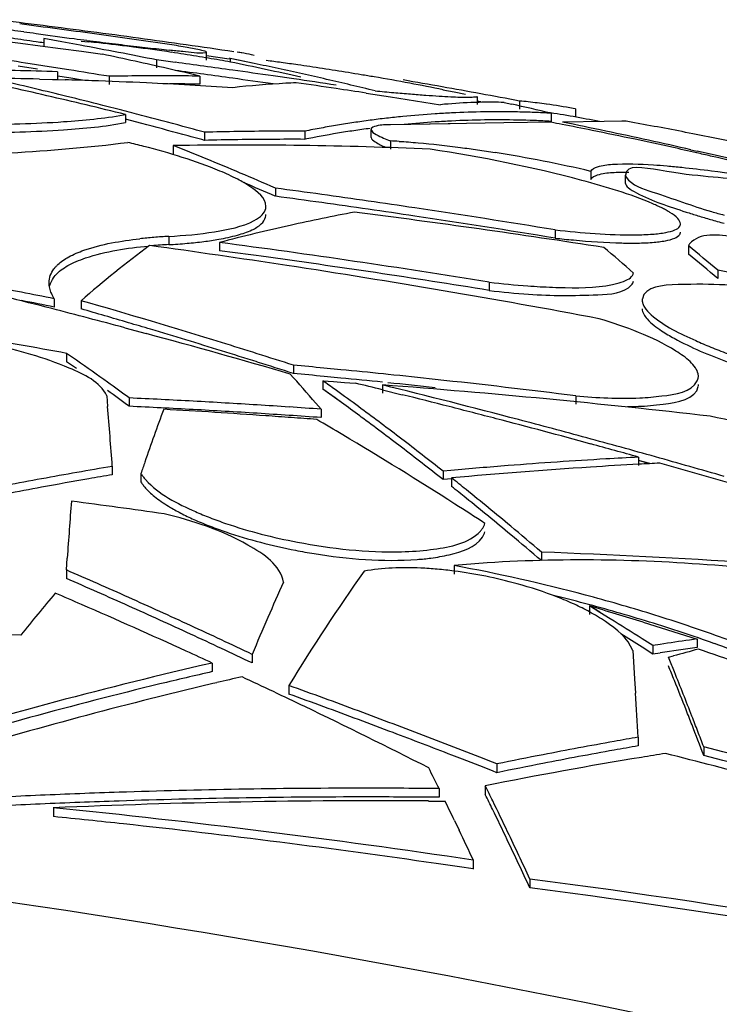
# Model space of a CAD drawing. Header units: millimetres. Extents: x 0 to 297, y 0 to 210.
# Tile 28 of 108: x 86.63 to 89.25, y 170.15 to 173.84. Entities that reach past the tile are written whole.
import ezdxf

# ---------------------------------------------------------------- set-up
doc = ezdxf.new("R2010")
doc.units = ezdxf.units.MM
doc.header["$LTSCALE"] = 16.335
doc.layers.get('0').update_dxf_attribs({"linetype": 'CONTINUOUS'})
doc.layers.add('08_SURFACES', color=7, linetype='CONTINUOUS')

msp = doc.modelspace()

# ---------------------------------------------------------------- linework, layer by layer
at = {"color": 9, "linetype": 'Continuous'}
msp.add_open_spline([(90.9828, 169.65), (88.8328, 170.1967), (86.6361, 170.5928), (84.427, 170.7955)], degree=3, dxfattribs=at)
at = {"layer": '08_SURFACES', "color": 7, "linetype": 'Continuous'}
for p, q in [((86.5641, 173.7595), (86.6324, 173.7508)), ((86.7875, 173.7556), (86.7205, 173.7676)), ((86.7205, 173.7676), (86.7205, 173.7375)), ((86.8558, 173.7431), (86.7875, 173.7556)), ((86.8597, 173.7579), (86.8876, 173.7557)), ((86.8597, 173.7579), (86.8876, 173.7557)), ((86.6324, 173.7508), (86.707, 173.741)), ((86.6324, 173.7508), (86.707, 173.741)), ((86.707, 173.741), (86.783, 173.7309)), ((86.783, 173.7309), (86.8607, 173.7204)), ((86.783, 173.7309), (86.8607, 173.7204)), ((86.8607, 173.7204), (86.9399, 173.7095)), ((87.3029, 173.7254), (87.2827, 173.7296)), ((87.3289, 173.687), (87.3289, 173.7171)), ((87.4503, 173.716), (87.4441, 173.7169)), ((87.4503, 173.716), (87.4441, 173.7168)), ((87.454, 173.7155), (87.4503, 173.716)), ((87.4588, 173.7147), (87.454, 173.7155)), ((87.4693, 173.7129), (87.454, 173.7155)), ((87.2115, 173.6789), (87.1422, 173.688)), ((87.1422, 173.688), (87.1422, 173.6579)), ((87.4142, 173.6907), (87.3289, 173.7032)), ((87.4142, 173.6907), (87.3289, 173.7031)), ((87.4149, 173.6954), (87.4172, 173.6933)), ((87.4486, 173.6869), (87.4172, 173.6933)), ((87.5075, 173.6748), (87.4172, 173.6933)), ((87.4172, 173.6933), (87.4172, 173.6798)), ((87.5075, 173.6748), (87.4486, 173.6869)), ((87.4693, 173.7129), (87.4588, 173.7147)), ((86.6245, 173.6658), (86.6967, 173.655)), ((86.7405, 173.6624), (86.6692, 173.6735)), ((86.8134, 173.6509), (86.7405, 173.6624)), ((86.7711, 173.6438), (86.7711, 173.6135)), ((86.7037, 173.6163), (86.8001, 173.6136)), ((86.7037, 173.6162), (86.7711, 173.6144)), ((86.8135, 173.6207), (86.7711, 173.6274)), ((86.7711, 173.6144), (86.8001, 173.6136)), ((86.8724, 173.6112), (86.8135, 173.6207)), ((86.8724, 173.6112), (86.8135, 173.6207)), ((86.9642, 173.6266), (86.9642, 173.5963)), ((87.3043, 173.6274), (87.3043, 173.5971)), ((87.6556, 173.617), (87.5782, 173.6282)), ((88.2144, 173.5765), (88.2567, 173.5681)), ((88.2144, 173.5765), (88.2567, 173.5681)), ((88.2567, 173.5681), (88.2992, 173.5596)), ((88.2567, 173.5681), (88.2992, 173.5596)), ((87.9271, 173.5637), (88.0181, 173.5498)), ((88.0181, 173.5498), (88.1109, 173.5354)), ((88.1109, 173.5354), (88.2056, 173.5204)), ((88.3422, 173.5509), (88.3422, 173.5206)), ((88.356, 173.5307), (88.3422, 173.5332)), ((88.5011, 173.5341), (88.5011, 173.5037)), ((87.0122, 173.4996), (86.9406, 173.5178)), ((88.4431, 173.529), (88.4719, 173.5225)), ((88.7103, 173.5046), (88.702, 173.5061)), ((88.7103, 173.5046), (88.7103, 173.4743)), ((87.0258, 173.4837), (87.0258, 173.4534)), ((87.0868, 173.4499), (87.0258, 173.4657)), ((88.6189, 173.4884), (88.6189, 173.458)), ((88.8178, 173.4574), (88.6619, 173.4553)), ((88.9005, 173.4583), (88.8178, 173.4574)), ((88.9005, 173.4583), (88.8834, 173.4582)), ((88.9248, 173.454), (88.9005, 173.4583)), ((87.6972, 173.4212), (87.6972, 173.3907)), ((87.9457, 173.3977), (87.9457, 173.4281)), ((88.2408, 173.449), (88.0177, 173.4455)), ((88.4428, 173.452), (88.0941, 173.4467)), ((88.6188, 173.4546), (88.4428, 173.452)), ((88.9516, 173.4491), (88.9248, 173.454)), ((87.3216, 173.4173), (87.3216, 173.3869)), ((88.0177, 173.3847), (88.0177, 173.3542)), ((87.2049, 173.3674), (87.2049, 173.3369)), ((89.1426, 173.3518), (89.1661, 173.3465)), ((88.7681, 173.2708), (88.7681, 173.2403)), ((88.8979, 173.2259), (88.8979, 173.2564)), ((87.5869, 173.2081), (87.5869, 173.1775)), ((88.6341, 173.0517), (88.6341, 173.0209)), ((87.3777, 173.0047), (87.3777, 172.9739)), ((89.1336, 172.9918), (89.1336, 172.961)), ((89.2427, 172.9005), (89.2427, 172.8696)), ((88.3879, 172.8562), (88.3879, 172.8253)), ((86.7593, 172.7941), (86.7593, 172.7631)), ((86.8601, 172.7869), (86.8601, 172.7559)), ((87.0238, 172.6851), (87.1035, 172.6638)), ((87.0239, 172.6853), (87.1035, 172.6638)), ((86.8429, 172.5637), (86.8055, 172.5897)), ((86.8055, 172.5897), (86.8055, 172.5585)), ((86.8428, 172.5325), (86.8055, 172.5585)), ((87.6544, 172.5454), (87.6544, 172.5142)), ((87.8318, 172.5286), (87.7688, 172.5347)), ((87.8318, 172.5286), (87.7688, 172.5346)), ((87.8317, 172.4974), (87.7694, 172.5034)), ((87.8317, 172.4974), (87.7694, 172.5033)), ((88.0087, 172.5109), (87.9916, 172.5127)), ((88.0087, 172.5109), (87.9916, 172.5126)), ((87.7643, 172.4874), (87.8051, 172.4843)), ((87.7643, 172.4874), (87.7643, 172.4561)), ((87.8661, 172.4797), (87.8865, 172.4781)), ((87.9874, 172.4714), (87.9874, 172.4402)), ((86.9558, 172.431), (86.9591, 172.3912)), ((87.8345, 172.4057), (87.7643, 172.4561)), ((87.8106, 172.4229), (87.7643, 172.4561)), ((87.8254, 172.4435), (87.8105, 172.4542)), ((87.9874, 172.4532), (88.0617, 172.435)), ((87.9875, 172.4533), (88.0617, 172.4349)), ((88.7123, 172.4307), (88.7123, 172.3994)), ((87.0397, 172.4228), (87.0397, 172.3915)), ((87.7384, 172.4034), (87.7578, 172.3808)), ((87.8345, 172.4056), (87.8106, 172.4229)), ((87.7578, 172.3808), (87.7578, 172.3494)), ((87.9087, 172.3513), (87.9027, 172.3558)), ((87.9087, 172.3513), (87.9027, 172.3557)), ((88.9464, 172.2013), (88.9464, 172.1698)), ((88.9882, 172.1769), (88.9464, 172.1886)), ((88.9882, 172.1768), (88.9464, 172.1883)), ((86.9766, 172.1669), (86.9766, 172.1353)), ((87.0838, 172.1402), (87.0838, 172.1086)), ((88.2443, 172.1515), (88.2146, 172.1488)), ((88.2443, 172.1514), (88.2146, 172.1488)), ((88.2146, 172.1488), (88.2146, 172.1172)), ((88.2471, 172.1202), (88.2146, 172.1172)), ((88.2471, 172.1201), (88.2146, 172.1172)), ((88.2468, 172.1232), (88.2468, 172.0916)), ((88.5826, 171.8457), (88.5826, 171.8139)), ((86.8046, 171.779), (86.8078, 171.8238)), ((86.8046, 171.779), (86.8046, 171.7471)), ((88.2561, 171.7957), (88.2561, 171.7638)), ((88.8017, 171.6205), (88.7629, 171.6444)), ((88.8017, 171.6204), (88.7629, 171.6444)), ((88.7629, 171.6444), (88.7629, 171.6123)), ((88.8408, 171.5962), (88.8017, 171.6204)), ((88.9641, 171.5832), (89.0312, 171.5625)), ((88.9641, 171.5832), (89.0312, 171.5625)), ((89.0312, 171.5625), (89.0983, 171.5417)), ((89.0983, 171.5417), (89.1654, 171.5206)), ((89.0983, 171.5417), (89.1654, 171.5206)), ((89, 171.4962), (88.9597, 171.5217)), ((89.0551, 171.5045), (89.0275, 171.5004)), ((89.1654, 171.5206), (89.1654, 171.4885)), ((88.9248, 171.4776), (88.9318, 171.3719)), ((89, 171.464), (88.9597, 171.4895)), ((89.0275, 171.5004), (89, 171.4962)), ((89, 171.4962), (89, 171.464)), ((89.0275, 171.4682), (89, 171.464)), ((87.3508, 171.4308), (87.3508, 171.3985)), ((87.5001, 171.4631), (87.5001, 171.4309)), ((89.0586, 171.4521), (89.0773, 171.4573)), ((89.0586, 171.4521), (89.0773, 171.4573)), ((89.0611, 171.4462), (89.0586, 171.4521)), ((88.9318, 171.3719), (88.9353, 171.3181)), ((87.6374, 171.3469), (87.6374, 171.3145)), ((88.9456, 171.153), (88.9456, 171.1205)), ((89.1903, 171.1173), (89.1903, 171.0848)), ((88.2873, 171.0709), (88.2479, 171.0861)), ((88.2873, 171.0709), (88.2479, 171.0861)), ((88.4164, 171.053), (88.4164, 171.0203)), ((88.1996, 170.9608), (88.1996, 170.9281)), ((88.3728, 170.9714), (88.3728, 170.9387)), ((88.1606, 170.9144), (88.2225, 170.9139)), ((88.1606, 170.9142), (88.2225, 170.9139)), ((88.1996, 170.9281), (88.1607, 170.9284)), ((88.1996, 170.9281), (88.1607, 170.9282)), ((86.7558, 170.8888), (86.7558, 170.856)), ((88.2574, 170.8417), (88.275, 170.805)), ((88.2574, 170.8417), (88.275, 170.805)), ((88.328, 170.6928), (88.328, 170.6598)), ((88.5396, 170.6224), (88.5396, 170.5893))]:
    msp.add_line(p, q, dxfattribs=at)
at = {"layer": '08_SURFACES', "color": 9, "linetype": 'Continuous'}
msp.add_line((87.1876, 173.0275), (87.1876, 172.9967), dxfattribs=at)
at = {"layer": '08_SURFACES', "color": 7, "linetype": 'Continuous'}
msp.add_lwpolyline([(87.8051, 172.4843), (87.8458, 172.4812), (87.8661, 172.4797)], dxfattribs=at)
for centre, radius, start, end in [((82.3833, 139.5897), 34.5, 82.78232, 83.08218), ((88.348, 185.5136), 11.8429, 261.51829, 261.73441), ((82.1388, 138.8454), 35.2642, 82.45392, 82.68333), ((88.6046, 187.2785), 13.6264, 261.73351, 261.92823), ((82.383, 139.5879), 34.5018, 82.48283, 82.78232), ((82.1387, 138.8445), 35.2651, 82.22431, 82.45392), ((82.3827, 139.5853), 34.5045, 82.18371, 82.48283), ((88.348, 185.474), 11.8336, 261.5112, 261.72748), ((88.6046, 187.2374), 13.6155, 261.72657, 261.92144), ((88.7558, 188.3001), 14.689, 261.92018, 262.03509), ((88.8856, 189.2688), 15.6365, 261.93272, 262.45875), ((88.9811, 189.9763), 16.3504, 262.45235, 262.62195), ((88.8805, 189.195), 15.5627, 262.61975, 262.9729), ((86.3647, 168.6578), 5.1247, 83.7063, 84.1437), ((82.1385, 138.8432), 35.2664, 81.99452, 82.22432), ((82.1385, 138.8427), 35.267, 81.76453, 81.99452), ((82.3822, 139.5819), 34.5079, 81.88495, 82.18371), ((83.2456, 154.1863), 19.8872, 78.70058, 79.54075), ((88.5574, 186.5654), 12.9133, 262.9686, 263.37571), ((86.028, 165.8252), 7.9773, 81.56806, 82.59351), ((88.1462, 183.0136), 9.3377, 263.36808, 263.88342), ((87.836, 180.1329), 6.4404, 263.89626, 264.23581), ((86.4413, 169.1662), 4.6406, 80.266, 80.7135), ((86.1052, 166.3367), 7.4601, 80.84708, 81.57855), ((82.3819, 139.5798), 34.51, 81.58654, 81.88495), ((81.62, 141.0154), 33.0462, 81.21117, 81.45243), ((83.6503, 158.2703), 15.7857, 77.0669, 77.9723), ((82.6184, 139.1151), 34.8677, 82.07219, 82.43045), ((86.2667, 167.3446), 6.4393, 80.43691, 80.83937), ((84.2786, 158.3619), 15.6365, 77.9215, 78.41469), ((87.3701, 173.1587), 0.5631, 75.9066, 79.8549), ((86.2492, 156.4706), 17.1811, 88.2594, 89.31518), ((81.6183, 141.0049), 33.0568, 80.69335, 80.95816), ((83.6344, 158.2006), 15.8573, 76.61859, 77.06722), ((82.6184, 139.1143), 34.8385, 82.06539, 82.42402), ((82.6182, 139.1134), 34.8694, 81.82215, 82.07219), ((84.7828, 160.6232), 13.333, 77.81101, 78.20791), ((84.2684, 158.314), 15.6855, 77.42882, 77.92149), ((84.7748, 160.5864), 13.3706, 77.41423, 77.81101), ((86.3333, 164.3552), 9.4098, 81.55209, 81.82882), ((86.0488, 162.4501), 11.336, 80.55714, 81.54423), ((86.2551, 155.3958), 18.2259, 88.58971, 89.1715), ((82.1129, 154.4636), 19.6563, 76.18565, 76.89104), ((86.2548, 155.3871), 18.2346, 87.97437, 88.2865), ((86.2545, 155.3787), 18.243, 87.32766, 87.97434), ((87.1571, 164.1178), 9.5107, 89.79888, 91.16193), ((87.1571, 164.1183), 9.5102, 89.1128, 89.7988), ((82.6182, 139.1126), 34.8402, 81.81515, 82.06539), ((82.6179, 139.1109), 34.8719, 81.43037, 81.69379), ((84.7617, 160.5282), 13.4303, 76.62077, 77.41392), ((86.0762, 162.5999), 11.1837, 80.32008, 80.56951), ((86.4364, 164.6847), 9.0681, 79.4942, 80.34889), ((82.6335, 142.3763), 31.7054, 79.86821, 80.13477), ((81.8134, 152.3148), 21.8012, 76.96152, 77.36143), ((86.2536, 155.3596), 18.2621, 86.31442, 87.32756), ((87.1571, 164.0962), 9.5021, 89.11204, 89.79726), ((87.8278, 169.9551), 3.6509, 93.1754, 96.2939), ((87.8263, 169.9782), 3.6277, 92.5443, 93.172), ((82.755, 139.4109), 34.5423, 81.57807, 81.82769), ((82.7548, 139.4091), 34.5441, 81.3886, 81.57807), ((84.7475, 160.4681), 13.4921, 76.22472, 76.62106), ((89.1651, 186.5795), 13.0631, 264.70765, 265.01422), ((84.0404, 152.4367), 21.548, 78.83061, 79.16805), ((82.6318, 142.3668), 31.7151, 79.60174, 79.86821), ((81.799, 152.253), 21.8647, 76.16937, 76.96132), ((82.0978, 154.4018), 19.72, 75.78392, 76.18581), ((88.5007, 178.3679), 4.8246, 265.8328, 266.4295), ((82.6302, 142.358), 31.724, 79.33535, 79.60174), ((88.3031, 171.3758), 2.1674, 83.8974, 84.759), ((88.3014, 171.36), 2.1832, 82.1034, 83.8962), ((82.0823, 154.3407), 19.783, 75.34861, 75.5698), ((88.3952, 171.566), 1.9636, 92.2292, 95.5425), ((88.3947, 171.578), 1.9516, 89.8302, 92.227), ((88.4205, 169.8895), 3.6043, 89.824, 90.8078), ((88.3947, 171.5785), 1.951, 88.5775, 89.8298), ((88.4205, 169.889), 3.6048, 88.8357, 89.824), ((85.2248, 159.2004), 14.6856, 76.63716, 77.22598), ((88.2965, 171.326), 2.2175, 79.4636, 82.1006), ((86.8379, 174.473), 1.0069, 280.3401, 280.7538), ((82.0714, 154.2994), 19.8257, 74.88618, 75.34853), ((88.4296, 169.7928), 3.7015, 97.5759, 98.5296), ((88.4267, 169.8146), 3.6795, 96.6195, 97.5759), ((88.4245, 169.8336), 3.6604, 95.6595, 96.6194), ((88.4223, 169.8567), 3.6371, 93.7328, 95.6604), ((88.4211, 169.8468), 3.6167, 92.7661, 93.7377), ((88.4211, 169.874), 3.6198, 92.7619, 93.7319), ((88.4206, 169.8575), 3.606, 90.8079, 92.7664), ((88.4206, 169.8848), 3.6091, 90.8081, 92.7623), ((88.4205, 169.8623), 3.6012, 89.822, 90.8075), ((88.4205, 169.8601), 3.6033, 87.8403, 89.8218), ((88.4204, 169.8855), 3.6083, 87.8437, 88.8356), ((88.4202, 169.8793), 3.6146, 86.8485, 87.8436), ((88.4202, 169.852), 3.6115, 86.8457, 87.8406), ((88.2964, 171.2966), 2.2166, 79.4538, 81.9962), ((82.1533, 138.2808), 35.7991, 79.3002, 79.45951), ((82.0711, 154.2844), 19.8109, 74.87276, 75.33433), ((82.0598, 154.2565), 19.8702, 74.64465, 74.88626), ((87.6471, 159.9861), 13.4352, 89.78657, 90.85523), ((88.4435, 169.7106), 3.7849, 100.4283, 101.3719), ((88.4379, 169.7407), 3.7543, 99.4808, 100.4283), ((88.4334, 169.7408), 3.7235, 98.5388, 99.4901), ((88.4333, 169.7682), 3.7264, 98.5297, 99.4807), ((88.4297, 169.7654), 3.6985, 97.5849, 98.5388), ((88.4222, 169.8301), 3.6334, 93.7385, 95.5758), ((85.2088, 155.7889), 17.9918, 78.93999, 79.07477), ((85.2492, 155.9944), 17.7824, 78.57286, 78.94052), ((83.8064, 149.7101), 24.2365, 78.05289, 78.44336), ((85.3713, 156.5959), 17.1686, 78.0252, 78.57452), ((83.9354, 150.3193), 23.6138, 77.6552, 78.05302), ((85.9674, 157.0889), 16.6301, 78.92382, 79.66252), ((82.0595, 154.2415), 19.8553, 74.63197, 74.87284), ((87.6472, 159.9823), 13.439, 90.85524, 91.38841), ((87.6472, 159.9635), 13.4274, 90.85602, 91.38962), ((87.6471, 159.9673), 13.4235, 89.78638, 90.85601), ((88.4406, 169.6984), 3.7665, 99.492, 101.3834), ((87.9507, 171.6281), 1.7578, 86.7513, 87.816), ((85.5759, 157.56), 16.1831, 77.52517, 78.0256), ((84.0819, 150.9883), 22.929, 77.24892, 77.65533), ((85.5325, 154.829), 18.9315, 77.697, 78.94624), ((86.1355, 169.6955), 3.7921, 75.3528, 76.2825), ((87.4569, 157.0674), 16.3019, 87.50394, 90.88587), ((83.1938, 163.2124), 10.9184, 67.74819, 68.44672), ((85.7697, 158.438), 15.2839, 77.16866, 77.52376), ((84.4209, 152.4658), 21.4131, 75.97949, 77.19664), ((83.149, 163.103), 11.0366, 67.032, 67.74814), ((87.6013, 168.2791), 5.1263, 76.843, 80.9265), ((85.8983, 159.0034), 14.7041, 76.95957, 77.16776), ((86.4329, 161.2609), 12.3842, 75.08215, 77.01281), ((83.0997, 162.9866), 11.1631, 66.29876, 67.03194), ((83.0965, 162.9577), 11.1627, 66.28039, 66.94769), ((82.9901, 138.8501), 34.6641, 82.09029, 82.37963), ((82.9901, 138.8496), 34.6343, 82.08318, 82.37303), ((82.9898, 138.8478), 34.6664, 81.50883, 82.09029), ((87.513, 173.1396), 0.0386, 347.8895, 0.0315), ((82.9898, 138.8473), 34.6366, 81.501, 82.08318), ((82.9893, 138.8444), 34.6699, 80.62955, 81.50881), ((87.5131, 173.109), 0.0384, 346.5255, 0.0613), ((89.2275, 165.9484), 7.2946, 100.62172, 102.55433), ((83.6435, 139.7636), 33.6227, 81.14992, 82.75647), ((82.9893, 138.8439), 34.64, 80.6214, 81.50098), ((90.4814, 177.4468), 4.536, 253.805, 254.4648), ((90.4886, 177.5069), 4.5662, 253.8715, 254.4767), ((89.2576, 165.8137), 7.4326, 102.5555, 104.65062), ((87.2797, 171.2211), 1.8086, 94.6845, 96.354), ((87.3064, 170.8969), 2.1339, 93.1893, 94.6883), ((89.068, 176.9752), 3.978, 263.7388, 264.732), ((89.4266, 169.8688), 3.8861, 126.4855, 131.3326), ((82.3352, 138.3006), 35.0205, 81.30525, 82.15412), ((87.3047, 170.8932), 2.1068, 93.1864, 94.9101), ((82.8285, 138.5506), 34.7531, 80.79505, 82.47837), ((85.6325, 169.1754), 4.9657, 48.4282, 50.1209), ((86.2106, 169.388), 4.6402, 49.1974, 50.9551), ((82.829, 138.5538), 34.7194, 82.21144, 82.47184), ((82.8286, 138.5506), 34.7226, 80.78694, 82.2114), ((86.2086, 169.358), 4.6408, 49.1721, 50.9302), ((82.3348, 138.2983), 35.0229, 79.36428, 81.30518), ((83.6211, 139.6803), 33.6925, 80.13455, 80.39526), ((80.3489, 140.4707), 32.9529, 78.78262, 79.21699), ((88.7772, 176.1381), 3.305, 263.234, 265.7541), ((88.7279, 175.504), 2.669, 265.8024, 266.7741), ((79.551, 144.7761), 28.8923, 75.57129, 75.9287), ((88.7766, 176.0998), 3.2976, 263.2305, 265.8), ((80.3484, 140.4665), 32.9268, 78.77281, 78.99006), ((79.5424, 144.7428), 28.9267, 75.01102, 75.57125), ((79.5171, 147.2037), 26.6161, 72.806, 73.98519), ((79.5288, 147.2356), 26.5525, 73.5752, 73.97197), ((79.52, 147.2057), 26.5836, 73.38799, 73.57524), ((80.7074, 139.2924), 33.8511, 79.62182, 80.2323), ((79.5222, 144.6682), 29.0039, 73.74051, 74.84751), ((79.5078, 147.1652), 26.6259, 72.79233, 73.38788), ((79.4934, 147.1264), 26.697, 72.50485, 72.80642), ((79.4931, 147.1174), 26.676, 72.49034, 72.79242), ((79.4832, 147.094), 26.7309, 72.20058, 72.50485), ((80.6157, 163.6558), 10.8686, 54.29339, 55.04395), ((79.4828, 147.085), 26.7099, 72.18539, 72.49034), ((84.7139, 140.503), 32.177, 84.55211, 84.75664), ((81.8921, 167.3701), 7.7144, 40.72602, 41.80042), ((84.7139, 140.501), 32.148, 84.54609, 84.75188), ((84.7134, 140.4983), 32.1818, 84.15356, 84.43947), ((84.7131, 140.4953), 32.1848, 83.80692, 84.12291), ((89.132, 172.504), 0.0385, 353.4954, 0.038), ((80.5034, 163.4994), 11.0612, 53.77783, 54.29405), ((81.3986, 163.5648), 10.9606, 54.1971, 54.49444), ((84.7134, 140.4963), 32.1527, 84.1538, 84.43462), ((80.1648, 140.7437), 32.6603, 76.14196, 76.32433), ((80.1788, 140.728), 32.6898, 75.25903, 76.18005), ((85.7194, 142.2389), 30.3175, 83.37987, 85.70976), ((84.7131, 140.4932), 32.1558, 83.80164, 84.11788), ((84.7122, 140.4869), 32.1932, 82.86236, 83.80689), ((89.1324, 172.4728), 0.0381, 350.2249, 0.0721), ((80.5005, 163.4722), 11.0596, 53.75276, 54.2697), ((81.306, 163.4369), 11.1186, 53.56947, 54.10143), ((80.1617, 140.7313), 32.6731, 75.68979, 76.00774), ((50.0214, 169.3895), 37.0594, 4.29791, 4.64585), ((85.6066, 141.7913), 30.665, 87.09706, 87.32129), ((85.6066, 141.788), 30.637, 87.09441, 87.31883), ((85.6064, 141.7881), 30.6682, 86.64892, 87.09705), ((85.6062, 141.7852), 30.6711, 86.425, 86.64892), ((85.6061, 141.7826), 30.6737, 86.20119, 86.425), ((85.6059, 141.7805), 30.6759, 85.97748, 86.20119), ((81.3011, 163.4071), 11.1202, 53.58304, 54.01852), ((80.1594, 140.7223), 32.6823, 75.37047, 75.68979), ((88.8951, 173.6963), 1.3058, 270.4227, 272.2667), ((95.0269, 169.4628), 8.3821, 159.63167, 161.06653), ((85.6064, 141.7849), 30.6402, 86.64586, 87.0944), ((85.3982, 141.3253), 31.1054, 86.03157, 86.73665), ((85.6062, 141.782), 30.6431, 86.42174, 86.64586), ((85.6061, 141.7793), 30.6457, 86.19772, 86.42174), ((85.3979, 141.3212), 31.1095, 85.85542, 86.03158), ((85.6059, 141.7772), 30.6478, 85.97379, 86.19772), ((81.2114, 163.3087), 11.2779, 53.09875, 53.5696), ((82.1533, 138.2808), 34.7974, 76.86196, 78.29195), ((85.3978, 141.3195), 31.1112, 85.67929, 85.85542), ((80.2137, 159.4593), 14.9212, 59.26551, 59.70088), ((81.2082, 163.2813), 11.2766, 53.07345, 53.5445), ((81.0692, 163.1198), 11.5143, 52.13935, 53.09703), ((80.1553, 140.7068), 32.6984, 74.72764, 75.37044), ((80.1733, 140.707), 32.7115, 74.79513, 75.25909), ((80.0384, 159.1672), 15.2618, 57.40891, 59.26007), ((81.1149, 163.1572), 11.4319, 52.59695, 53.07343), ((80.1695, 140.6932), 32.7258, 74.32824, 74.79512), ((80.1513, 140.692), 32.7138, 74.40418, 74.72767), ((81.0167, 163.0288), 11.5935, 52.11526, 52.59693), ((80.9176, 162.9243), 11.7616, 51.65461, 52.14099), ((95.9921, 169.1278), 9.4038, 161.04438, 161.31714), ((80.9139, 162.8967), 11.7609, 51.62861, 52.11524), ((89.9063, 153.6954), 18.5308, 94.48166, 95.14588), ((89.904, 153.7252), 18.5009, 93.34574, 94.48175), ((89.9511, 153.7292), 18.4728, 93.11339, 93.67711), ((89.9027, 153.7467), 18.4793, 92.96655, 93.34557), ((89.9505, 153.7398), 18.4621, 92.86905, 93.11335), ((80.165, 140.6772), 32.7424, 73.85901, 74.32823), ((80.1406, 140.6547), 32.7526, 72.73549, 74.25839), ((89.8951, 154.8704), 17.5409, 99.57748, 100.45548), ((89.8912, 154.8776), 17.5021, 99.58598, 99.87901), ((89.9534, 153.695), 18.5071, 93.67752, 95.29107), ((89.9083, 154.7988), 17.6138, 100.45552, 101.33195), ((89.8972, 154.8432), 17.537, 99.87911, 100.46475), ((80.7828, 162.7543), 11.9787, 51.12442, 51.45657), ((89.9084, 154.7828), 17.5985, 100.46495, 101.3423), ((80.7787, 162.7264), 11.9783, 51.09773, 51.43049), ((80.6253, 162.5597), 12.229, 50.11063, 51.12205), ((133.0655, 168.5228), 46.3754, 175.65502, 175.91826), ((82.4189, 138.2993), 34.0233, 81.97126, 82.56185), ((79.8441, 158.8606), 15.6248, 56.92505, 57.41413), ((80.6209, 162.5316), 12.229, 50.08328, 51.09536), ((80.4148, 162.3074), 12.5576, 49.42607, 50.11202), ((80.4101, 162.2791), 12.5579, 49.3992, 50.08467), ((88.0782, 173.9937), 2.181, 259.0142, 260.8571), ((87.5755, 144.5953), 27.269, 86.23633, 87.88351), ((88.6768, 167.2724), 4.5428, 93.7448, 95.314), ((77.6357, 150.668), 23.0161, 66.20646, 66.52387), ((94.3984, 167.2028), 7.9299, 144.79669, 148.49409), ((88.0332, 170.0605), 1.7288, 74.6267, 82.593), ((87.0455, 165.2766), 6.6305, 75.12665, 79.47952), ((77.6347, 150.6538), 23.0003, 66.18627, 66.50391), ((77.5977, 150.5819), 23.1102, 65.57457, 66.20624), ((96.2678, 167.8205), 9.4941, 155.65997, 156.53695), ((93.0395, 166.4082), 8.2045, 139.90655, 141.32519), ((77.4852, 150.0481), 23.5488, 66.53628, 66.79744), ((77.5966, 150.5676), 23.0945, 65.55388, 66.18605), ((87.0635, 165.3218), 6.5513, 75.13301, 76.22442), ((87.0893, 165.4186), 6.4511, 74.01764, 75.13355), ((87.0904, 165.4486), 6.4528, 73.98769, 75.12052), ((77.4353, 149.9339), 23.6734, 65.49769, 66.53558), ((77.545, 150.4659), 23.2376, 64.94705, 65.57456), ((79.5195, 140.8567), 32.1453, 72.91378, 73.28863), ((87.1298, 165.5597), 6.3042, 72.86504, 74.01829), ((87.1319, 165.5928), 6.3027, 72.82789, 73.98832), ((87.1835, 165.7598), 6.1279, 71.63645, 72.82788), ((77.5573, 150.4811), 23.1895, 65.23954, 65.55409), ((97.0908, 167.4631), 10.3914, 156.53637, 157.36025), ((78.9365, 155.661), 18.7624, 57.70884, 58.1375), ((87.1806, 165.7244), 6.132, 71.66631, 72.86508), ((85.0127, 139.831), 31.7456, 87.07232, 88.0382), ((87.2455, 165.9199), 5.9259, 70.42087, 71.66728), ((87.2483, 165.9549), 5.9223, 70.40904, 71.63734), ((77.5302, 150.4223), 23.2543, 64.92602, 65.23954), ((77.504, 150.378), 23.3346, 64.63506, 64.94727), ((78.9216, 155.6205), 18.7774, 57.6841, 57.97129), ((91.4861, 155.2458), 16.4395, 98.11536, 98.50389), ((87.3357, 166.2001), 5.662, 69.1327, 70.4101), ((77.3834, 149.8192), 23.7993, 65.24056, 65.49836), ((77.5027, 150.3636), 23.3191, 64.61351, 64.92602), ((91.4866, 155.2259), 16.4275, 98.12314, 98.60922), ((92.3657, 159.5409), 12.3618, 104.97963, 105.42715), ((79.0709, 142.1029), 31.0671, 70.41416, 71.02905), ((87.3344, 166.1695), 5.661, 69.1145, 70.4221), ((91.235, 154.53), 17.3414, 102.94338, 106.93726), ((76.9617, 166.5092), 13.0678, 21.96872, 22.19701), ((91.1883, 154.7047), 17.1292, 102.94603, 103.61897), ((76.9632, 166.4824), 13.0644, 21.94877, 22.20617), ((76.2857, 166.2377), 13.7963, 21.22053, 21.96404), ((91.2994, 154.6537), 17.1599, 103.24402, 104.08407), ((91.2848, 154.7154), 17.0966, 102.92012, 103.24369), ((77.3206, 149.6844), 23.948, 64.32444, 64.94547), ((76.4416, 166.2726), 13.6266, 21.44681, 21.94704), ((91.2455, 154.4771), 17.3639, 103.62556, 106.95068), ((77.9233, 144.4254), 28.6204, 69.60285, 70.15894), ((91.3622, 154.4115), 17.4101, 104.09071, 107.4105), ((77.9229, 144.4182), 28.5969, 69.58441, 70.14104), ((23.0059, 167.0931), 66.0646, 3.523204, 3.666662), ((77.236, 149.5093), 24.1425, 63.09399, 64.32358), ((77.9034, 144.3717), 28.6777, 69.04841, 69.60285), ((75.9037, 166.0608), 14.2047, 21.20542, 21.44856), ((77.9081, 144.3782), 28.6396, 69.30679, 69.58448), ((75.5566, 165.9534), 14.5789, 20.98612, 21.22514), ((75.3502, 165.8465), 14.7983, 20.7309, 21.20382), ((75.1824, 165.8099), 14.9797, 20.75131, 20.98613), ((77.8941, 144.3413), 28.6791, 68.83681, 69.30674), ((77.8876, 144.3304), 28.7219, 68.77187, 69.04848), ((91.8503, 154.3368), 17.0652, 100.10881, 101.01742), ((91.8417, 154.3848), 17.0165, 99.79895, 100.10851), ((77.877, 144.3031), 28.7512, 68.49566, 68.77187), ((91.8504, 154.3203), 17.0495, 100.11911, 101.02888), ((91.8418, 154.3683), 17.0007, 99.80846, 100.11881), ((80.6448, 138.8031), 33.4251, 74.50481, 75.18729), ((77.8765, 144.2959), 28.7278, 68.4762, 68.75265), ((91.8153, 153.6993), 17.6118, 99.33705, 101.27185), ((91.8623, 154.275), 17.1282, 101.01725, 101.60634), ((91.8009, 153.784), 17.5259, 99.03769, 99.33561), ((80.806, 138.6762), 33.4474, 74.45063, 75.73473), ((80.6448, 138.8025), 33.3942, 74.49009, 75.17323), ((75.0001, 164.4768), 14.706, 26.16162, 26.49902), ((91.8624, 154.2584), 17.1125, 101.02871, 101.61758), ((87.9198, 143.316), 27.6462, 90.04587, 91.90191), ((87.9198, 143.3206), 27.6416, 89.42001, 90.04579), ((74.9909, 164.3653), 14.9237, 26.03021, 26.27345), ((87.9202, 143.3052), 27.657, 92.51373, 93.12216), ((87.92, 143.3042), 27.6253, 91.90448, 92.51664), ((87.92, 143.3092), 27.653, 91.90196, 92.51373), ((87.9608, 143.305), 27.6101, 89.58551, 92.50146), ((87.9198, 143.311), 27.6185, 90.0463, 91.90444), ((87.9198, 143.3153), 27.6142, 89.50013, 90.04622), ((74.9778, 164.3328), 14.9353, 26.01498, 26.25072), ((74.5696, 164.16), 15.3923, 25.55235, 26.02899), ((87.9202, 143.3001), 27.6294, 92.51664, 93.12529), ((83.5243, 138.5632), 32.4867, 81.49671, 84.29133), ((74.4041, 164.1853), 15.3695, 25.66388, 25.9629), ((74.5639, 164.1311), 15.3958, 25.54286, 26.01377), ((83.5252, 138.5701), 32.4471, 83.81951, 84.28586), ((83.5245, 138.5646), 32.4527, 81.737, 83.81941), ((73.7648, 163.8795), 16.0782, 25.07223, 25.51447), ((73.8348, 163.7834), 16.2035, 24.83658, 25.54082), ((73.8458, 163.8145), 16.1943, 24.85906, 25.55048), ((83.5247, 138.5664), 32.4509, 81.48801, 81.73694), ((84.4188, 139.0007), 31.889, 78.18522, 82.5753), ((84.4188, 138.9999), 31.8571, 78.17318, 82.56778)]:
    msp.add_arc(centre, radius, start, end, dxfattribs=at)
for points, knots in [([(87.0563, 173.736), (87.0342, 173.7388), (86.9909, 173.7443), (86.9476, 173.7493), (86.9265, 173.7516)], [0, 0, 0, 0, 0.512775, 1, 1, 1, 1]), ([(87.1892, 173.7251), (87.2062, 173.7234), (87.2514, 173.72), (87.2972, 173.7123), (87.3254, 173.7158)], [0, 0, 0, 0, 0.37596, 1, 1, 1, 1]), ([(87.2827, 173.7296), (87.2741, 173.7313), (87.2552, 173.7349), (87.2362, 173.7382), (87.2259, 173.74)], [0, 0, 0, 0, 0.455822, 1, 1, 1, 1]), ([(87.3289, 173.7171), (87.3289, 173.7196), (87.3158, 173.721), (87.3095, 173.724), (87.3029, 173.7254)], [0, 0, 0, 0, 0.267352, 1, 1, 1, 1]), ([(87.3254, 173.7158), (87.3263, 173.7159), (87.3274, 173.716), (87.3289, 173.7167), (87.3289, 173.7171)], [0, 0, 0, 0, 0.693928, 1, 1, 1, 1]), ([(87.4188, 173.6798), (87.4056, 173.6823), (87.3782, 173.6873), (87.3507, 173.692), (87.3365, 173.6944)], [0, 0, 0, 0, 0.483726, 1, 1, 1, 1]), ([(87.6708, 173.6694), (87.6501, 173.6724), (87.6109, 173.6779), (87.5717, 173.683), (87.5531, 173.6854)], [0, 0, 0, 0, 0.527055, 1, 1, 1, 1]), ([(88.0298, 173.5658), (88.0509, 173.5639), (88.091, 173.5606), (88.1311, 173.5575), (88.1501, 173.5561)], [0, 0, 0, 0, 0.527043, 1, 1, 1, 1]), ([(88.2003, 173.5527), (88.2146, 173.5518), (88.241, 173.5503), (88.2673, 173.5492), (88.2793, 173.5489)], [0, 0, 0, 0, 0.545981, 1, 1, 1, 1]), ([(88.2793, 173.5489), (88.2888, 173.5486), (88.3053, 173.5484), (88.3219, 173.5487), (88.3289, 173.5492)], [0, 0, 0, 0, 0.57647, 1, 1, 1, 1]), ([(88.3289, 173.5492), (88.3314, 173.5494), (88.3359, 173.5498), (88.3403, 173.5505), (88.3422, 173.5509)], [0, 0, 0, 0, 0.570928, 1, 1, 1, 1]), ([(88.0177, 173.4455), (87.9997, 173.4452), (87.9793, 173.4459), (87.9456, 173.4354), (87.9459, 173.4281)], [0, 0, 0, 0, 0.710064, 1, 1, 1, 1]), ([(87.9459, 173.4281), (87.9463, 173.4191), (87.9767, 173.4018), (87.9995, 173.3915), (88.0177, 173.3847)], [0, 0, 0, 0, 0.315727, 1, 1, 1, 1]), ([(87.9459, 173.3977), (87.9462, 173.3905), (87.9679, 173.3756), (87.9859, 173.3671), (87.9996, 173.3614)], [0, 0, 0, 0, 0.325356, 1, 1, 1, 1]), ([(86.4196, 173.3318), (86.4783, 173.3342), (86.6838, 173.3443), (86.8891, 173.3603), (87.0347, 173.3795)], [0, 0, 0, 0, 0.285972, 1, 1, 1, 1]), ([(87.446, 173.2412), (87.4242, 173.2525), (87.3108, 173.3039), (87.1909, 173.3392), (87.0944, 173.3644)], [0, 0, 0, 0, 0.19758, 1, 1, 1, 1]), ([(88.0503, 173.3831), (88.0618, 173.3825), (88.0854, 173.3809), (88.1091, 173.379), (88.1212, 173.378)], [0, 0, 0, 0, 0.48561, 1, 1, 1, 1]), ([(88.2797, 173.3603), (88.3012, 173.3575), (88.3445, 173.3514), (88.3878, 173.3448), (88.4097, 173.3412)], [0, 0, 0, 0, 0.49348, 1, 1, 1, 1]), ([(88.7681, 173.2708), (88.772, 173.28), (88.8025, 173.2932), (88.8297, 173.2958), (88.8486, 173.2972)], [0, 0, 0, 0, 0.345433, 1, 1, 1, 1]), ([(89.3593, 173.2328), (89.2484, 173.2517), (89.1491, 173.2471), (88.8978, 173.2991), (88.8979, 173.2564)], [0, 0, 0, 0, 0.724864, 1, 1, 1, 1]), ([(89.0021, 173.2953), (89.0191, 173.2942), (89.0547, 173.2914), (89.0901, 173.288), (89.1085, 173.2861)], [0, 0, 0, 0, 0.479607, 1, 1, 1, 1]), ([(89.1085, 173.2861), (89.1455, 173.2822), (89.3138, 173.2621), (89.4812, 173.2341), (89.6113, 173.2098)], [0, 0, 0, 0, 0.219117, 1, 1, 1, 1]), ([(87.5515, 173.1397), (87.5515, 173.1716), (87.5023, 173.2095), (87.4617, 173.233), (87.446, 173.2412)], [0, 0, 0, 0, 0.643961, 1, 1, 1, 1]), ([(88.7681, 173.2403), (88.772, 173.2495), (88.8025, 173.2627), (88.8297, 173.2653), (88.8486, 173.2667)], [0, 0, 0, 0, 0.345484, 1, 1, 1, 1]), ([(88.8486, 173.2667), (88.8581, 173.2674), (88.8787, 173.2684), (88.8992, 173.2685), (88.9102, 173.2684)], [0, 0, 0, 0, 0.466916, 1, 1, 1, 1]), ([(88.8979, 173.2564), (88.8979, 173.2552), (88.8984, 173.2525), (88.8998, 173.2501), (88.9006, 173.2489)], [0, 0, 0, 0, 0.455736, 1, 1, 1, 1]), ([(88.9006, 173.2489), (88.9217, 173.2174), (89.0438, 173.1816), (89.1458, 173.1419), (89.2201, 173.1204)], [0, 0, 0, 0, 0.328459, 1, 1, 1, 1]), ([(88.8979, 173.2259), (88.8979, 173.2196), (88.9129, 173.2047), (88.9278, 173.1963), (88.9384, 173.1906)], [0, 0, 0, 0, 0.341993, 1, 1, 1, 1]), ([(87.5081, 173.087), (87.5187, 173.0927), (87.5367, 173.1041), (87.5488, 173.1228), (87.5507, 173.1315)], [0, 0, 0, 0, 0.572856, 1, 1, 1, 1]), ([(89.0356, 173.133), (89.03, 173.1358), (89.0182, 173.1415), (89.0062, 173.1468), (89, 173.1495)], [0, 0, 0, 0, 0.478864, 1, 1, 1, 1]), ([(89.064, 173.1173), (89.0597, 173.12), (89.0503, 173.1254), (89.0407, 173.1304), (89.0356, 173.133)], [0, 0, 0, 0, 0.47363, 1, 1, 1, 1]), ([(87.4988, 173.0516), (87.5116, 173.0576), (87.5329, 173.0694), (87.5481, 173.0902), (87.5505, 173.1)], [0, 0, 0, 0, 0.581996, 1, 1, 1, 1]), ([(89.1034, 173.0745), (89.1034, 173.0819), (89.0908, 173.1), (89.0746, 173.1107), (89.064, 173.1173)], [0, 0, 0, 0, 0.374154, 1, 1, 1, 1]), ([(89.1247, 173.1187), (89.1394, 173.1139), (89.1699, 173.1045), (89.2005, 173.0954), (89.2163, 173.0908)], [0, 0, 0, 0, 0.48507, 1, 1, 1, 1]), ([(87.3751, 173.0167), (87.3988, 173.0209), (87.4409, 173.0298), (87.4818, 173.0436), (87.4988, 173.0516)], [0, 0, 0, 0, 0.561625, 1, 1, 1, 1]), ([(89.0485, 173.0421), (89.0602, 173.0444), (89.0788, 173.0488), (89.0968, 173.0592), (89.1008, 173.0655)], [0, 0, 0, 0, 0.616036, 1, 1, 1, 1]), ([(89.1008, 173.0655), (89.1016, 173.0669), (89.103, 173.0698), (89.1034, 173.073), (89.1034, 173.0745)], [0, 0, 0, 0, 0.508154, 1, 1, 1, 1]), ([(87.3191, 173.0083), (87.3287, 173.0095), (87.3474, 173.0121), (87.366, 173.0151), (87.3751, 173.0167)], [0, 0, 0, 0, 0.514893, 1, 1, 1, 1]), ([(88.9347, 173.0332), (88.9561, 173.0334), (88.9942, 173.0347), (89.0321, 173.0389), (89.0485, 173.0421)], [0, 0, 0, 0, 0.562155, 1, 1, 1, 1]), ([(89.0478, 173.0112), (89.0596, 173.0135), (89.0784, 173.0179), (89.0965, 173.0283), (89.1006, 173.0346)], [0, 0, 0, 0, 0.61555, 1, 1, 1, 1]), ([(89.1006, 173.0346), (89.1015, 173.0359), (89.103, 173.0389), (89.1034, 173.0422), (89.1034, 173.0438)], [0, 0, 0, 0, 0.508972, 1, 1, 1, 1]), ([(89.6766, 172.9821), (89.5555, 173.0033), (89.3954, 173.0104), (89.1746, 173.044), (89.1376, 172.9992)], [0, 0, 0, 0, 0.678811, 1, 1, 1, 1]), ([(87.1876, 172.9967), (87.2106, 172.998), (87.2545, 173.0011), (87.2983, 173.0057), (87.3191, 173.0083)], [0, 0, 0, 0, 0.522997, 1, 1, 1, 1]), ([(88.8837, 173.0028), (88.8923, 173.0026), (88.909, 173.0023), (88.9258, 173.0023), (88.9339, 173.0024)], [0, 0, 0, 0, 0.514035, 1, 1, 1, 1]), ([(88.9339, 173.0024), (88.9553, 173.0026), (88.9934, 173.0039), (89.0314, 173.0081), (89.0478, 173.0112)], [0, 0, 0, 0, 0.561714, 1, 1, 1, 1]), ([(89.1376, 172.9992), (89.1366, 172.9981), (89.135, 172.9957), (89.134, 172.9931), (89.1336, 172.9918)], [0, 0, 0, 0, 0.514448, 1, 1, 1, 1]), ([(86.7724, 172.9217), (86.7846, 172.9331), (86.8161, 172.9541), (86.8508, 172.9686), (86.8703, 172.9755)], [0, 0, 0, 0, 0.44564, 1, 1, 1, 1]), ([(86.8104, 172.9181), (86.8202, 172.9236), (86.8418, 172.9342), (86.8643, 172.9427), (86.8763, 172.9468)], [0, 0, 0, 0, 0.470171, 1, 1, 1, 1]), ([(86.74, 172.8541), (86.74, 172.8631), (86.7432, 172.8818), (86.7524, 172.8982), (86.7581, 172.9058)], [0, 0, 0, 0, 0.487588, 1, 1, 1, 1]), ([(86.7416, 172.8392), (86.7447, 172.8547), (86.7632, 172.8874), (86.793, 172.9082), (86.8104, 172.9181)], [0, 0, 0, 0, 0.442216, 1, 1, 1, 1]), ([(86.7581, 172.9058), (86.7602, 172.9086), (86.7648, 172.9141), (86.7698, 172.9192), (86.7724, 172.9217)], [0, 0, 0, 0, 0.487572, 1, 1, 1, 1]), ([(88.8737, 172.8534), (88.8848, 172.8565), (88.9031, 172.8629), (88.9194, 172.8749), (88.9238, 172.8815)], [0, 0, 0, 0, 0.590469, 1, 1, 1, 1]), ([(88.9238, 172.8815), (88.9247, 172.8829), (88.9262, 172.8857), (88.9272, 172.8888), (88.9275, 172.8903)], [0, 0, 0, 0, 0.510604, 1, 1, 1, 1]), ([(86.7423, 172.8342), (86.7416, 172.8375), (86.7404, 172.8441), (86.74, 172.8508), (86.74, 172.8541)], [0, 0, 0, 0, 0.507777, 1, 1, 1, 1]), ([(86.7593, 172.7941), (86.7553, 172.8006), (86.7485, 172.8135), (86.7438, 172.8274), (86.7423, 172.8342)], [0, 0, 0, 0, 0.524323, 1, 1, 1, 1]), ([(88.5351, 172.8111), (88.6211, 172.8049), (88.7428, 172.8055), (88.8906, 172.8138), (88.9203, 172.8462)], [0, 0, 0, 0, 0.662411, 1, 1, 1, 1]), ([(88.5777, 172.8393), (88.6091, 172.8375), (88.7076, 172.8345), (88.8088, 172.835), (88.8737, 172.8534)], [0, 0, 0, 0, 0.317519, 1, 1, 1, 1]), ([(88.9203, 172.8462), (88.9221, 172.8481), (88.9251, 172.8523), (88.927, 172.8571), (88.9275, 172.8594)], [0, 0, 0, 0, 0.522192, 1, 1, 1, 1]), ([(89.4259, 172.8307), (89.3161, 172.8446), (89.1894, 172.8542), (88.9704, 172.8409), (88.9607, 172.7941)], [0, 0, 0, 0, 0.698166, 1, 1, 1, 1]), ([(88.9607, 172.7941), (88.9605, 172.7931), (88.9602, 172.791), (88.9601, 172.7889), (88.9601, 172.7879)], [0, 0, 0, 0, 0.49708, 1, 1, 1, 1]), ([(88.9601, 172.7879), (88.9601, 172.7838), (88.9619, 172.7748), (88.966, 172.7669), (88.9686, 172.7628)], [0, 0, 0, 0, 0.460265, 1, 1, 1, 1]), ([(88.9601, 172.7569), (88.9601, 172.7427), (88.9834, 172.7082), (89.0134, 172.6869), (89.033, 172.674)], [0, 0, 0, 0, 0.377922, 1, 1, 1, 1]), ([(88.9686, 172.7628), (88.9753, 172.7521), (89.0302, 172.6966), (89.1018, 172.6638), (89.1605, 172.6374)], [0, 0, 0, 0, 0.163939, 1, 1, 1, 1]), ([(89.1393, 172.5588), (89.1233, 172.574), (89.0191, 172.6466), (88.8981, 172.6884), (88.7988, 172.7195)], [0, 0, 0, 0, 0.174785, 1, 1, 1, 1]), ([(89.033, 172.674), (89.0481, 172.664), (89.1265, 172.6182), (89.2108, 172.5834), (89.2787, 172.5579)], [0, 0, 0, 0, 0.200485, 1, 1, 1, 1]), ([(86.9558, 172.431), (86.9304, 172.4834), (86.7716, 172.5596), (86.6261, 172.6014), (86.5281, 172.6209)], [0, 0, 0, 0, 0.368263, 1, 1, 1, 1]), ([(89.1605, 172.6374), (89.179, 172.6291), (89.2181, 172.6124), (89.2576, 172.597), (89.2783, 172.5892)], [0, 0, 0, 0, 0.479851, 1, 1, 1, 1]), ([(89.1694, 172.5137), (89.1676, 172.5215), (89.1591, 172.5382), (89.1467, 172.5517), (89.1393, 172.5588)], [0, 0, 0, 0, 0.439284, 1, 1, 1, 1]), ([(89.1662, 172.4865), (89.1673, 172.4886), (89.169, 172.4929), (89.17, 172.4974), (89.1702, 172.4997)], [0, 0, 0, 0, 0.504958, 1, 1, 1, 1]), ([(89.1705, 172.504), (89.1705, 172.5056), (89.1703, 172.5089), (89.1697, 172.5121), (89.1694, 172.5137)], [0, 0, 0, 0, 0.491886, 1, 1, 1, 1]), ([(88.9467, 172.3915), (88.9773, 172.3927), (89.0488, 172.3994), (89.1616, 172.4178), (89.1699, 172.4663)], [0, 0, 0, 0, 0.383506, 1, 1, 1, 1]), ([(88.9514, 172.423), (88.9789, 172.4242), (89.0497, 172.4315), (89.1444, 172.4437), (89.1662, 172.4865)], [0, 0, 0, 0, 0.364199, 1, 1, 1, 1]), ([(87.0838, 172.1402), (87.0862, 172.1362), (87.0917, 172.1283), (87.0978, 172.1209), (87.1011, 172.1171)], [0, 0, 0, 0, 0.48039, 1, 1, 1, 1]), ([(87.0838, 172.1086), (87.0862, 172.1046), (87.0917, 172.0967), (87.0978, 172.0892), (87.1011, 172.0855)], [0, 0, 0, 0, 0.480363, 1, 1, 1, 1]), ([(87.1011, 172.0855), (87.1129, 172.0722), (87.1426, 172.0459), (87.1755, 172.0243), (87.1941, 172.0132)], [0, 0, 0, 0, 0.4513, 1, 1, 1, 1]), ([(87.6175, 171.7335), (87.6061, 171.7966), (87.4372, 171.9118), (87.2793, 171.963), (87.1709, 171.9891)], [0, 0, 0, 0, 0.365301, 1, 1, 1, 1]), ([(87.1941, 172.0132), (87.2086, 172.0046), (87.2396, 171.9878), (87.2715, 171.9727), (87.2884, 171.9652)], [0, 0, 0, 0, 0.477017, 1, 1, 1, 1]), ([(87.2876, 171.9973), (87.3055, 171.9894), (87.343, 171.9739), (87.381, 171.9601), (87.4008, 171.9533)], [0, 0, 0, 0, 0.483889, 1, 1, 1, 1]), ([(87.2884, 171.9652), (87.3064, 171.9573), (87.3439, 171.9418), (87.3822, 171.928), (87.402, 171.9212)], [0, 0, 0, 0, 0.483921, 1, 1, 1, 1]), ([(88.3619, 171.9337), (88.364, 171.9368), (88.3676, 171.9432), (88.3701, 171.9501), (88.3711, 171.9535)], [0, 0, 0, 0, 0.510816, 1, 1, 1, 1]), ([(88.3457, 171.9156), (88.3488, 171.9183), (88.3547, 171.924), (88.3597, 171.9305), (88.3619, 171.9337)], [0, 0, 0, 0, 0.518424, 1, 1, 1, 1]), ([(88.3619, 171.9019), (88.364, 171.905), (88.3676, 171.9114), (88.3701, 171.9183), (88.3711, 171.9218)], [0, 0, 0, 0, 0.510865, 1, 1, 1, 1]), ([(87.6693, 171.8832), (87.7976, 171.8588), (87.9651, 171.8401), (88.1319, 171.8506), (88.1678, 171.8552)], [0, 0, 0, 0, 0.782929, 1, 1, 1, 1]), ([(88.1686, 171.8235), (88.1919, 171.8265), (88.2593, 171.8385), (88.3358, 171.863), (88.3619, 171.9019)], [0, 0, 0, 0, 0.334534, 1, 1, 1, 1]), ([(88.1177, 171.8184), (88.1264, 171.819), (88.1434, 171.8205), (88.1603, 171.8224), (88.1686, 171.8235)], [0, 0, 0, 0, 0.510497, 1, 1, 1, 1]), ([(89.6163, 171.7574), (89.5073, 171.7711), (89.0969, 171.8146), (88.6823, 171.8253), (88.3801, 171.8055)], [0, 0, 0, 0, 0.266292, 1, 1, 1, 1]), ([(88.256, 171.7749), (88.235, 171.7776), (88.1936, 171.7822), (88.1519, 171.785), (88.1314, 171.786)], [0, 0, 0, 0, 0.507649, 1, 1, 1, 1]), ([(88.7633, 171.6221), (88.7447, 171.6322), (88.7052, 171.6518), (88.6645, 171.669), (88.6432, 171.6774)], [0, 0, 0, 0, 0.479844, 1, 1, 1, 1]), ([(88.9248, 171.4776), (88.9068, 171.524), (88.845, 171.5739), (88.7836, 171.6111), (88.7633, 171.6221)], [0, 0, 0, 0, 0.683177, 1, 1, 1, 1])]:
    msp.add_open_spline(points, degree=3, knots=knots, dxfattribs=at)
for points in [[(86.4676, 173.4454), (86.5765, 173.4465), (86.6855, 173.4495), (86.7941, 173.4569)], [(86.7941, 173.4569), (86.8693, 173.4621), (86.9446, 173.4689), (87.0187, 173.4824)], [(86.4676, 173.415), (86.5765, 173.4161), (86.6855, 173.4191), (86.7941, 173.4265)], [(86.7941, 173.4265), (86.8717, 173.4318), (86.9494, 173.4388), (87.0258, 173.4534)], [(88.1212, 173.378), (88.1742, 173.3734), (88.227, 173.3673), (88.2797, 173.3603)], [(88.7337, 173.237), (88.5474, 173.287), (88.3575, 173.3246), (88.1669, 173.3538)], [(88.8486, 173.2972), (88.8996, 173.301), (88.951, 173.2986), (89.0021, 173.2953)], [(89, 173.1495), (88.9142, 173.1866), (88.8239, 173.2128), (88.7337, 173.237)], [(88.9384, 173.1906), (88.9972, 173.1593), (89.0613, 173.139), (89.1247, 173.1187)], [(87.3596, 173.0448), (87.4104, 173.053), (87.4627, 173.0627), (87.5081, 173.087)], [(88.6341, 173.0517), (88.7339, 173.0407), (88.8344, 173.0322), (88.9347, 173.0332)], [(86.8703, 172.9755), (86.9375, 172.9992), (87.0087, 173.0107), (87.0795, 173.0186)], [(87.1876, 173.0275), (87.2451, 173.0307), (87.3027, 173.0357), (87.3596, 173.0448)], [(86.8763, 172.9468), (86.9521, 172.9725), (87.0327, 172.9838), (87.1124, 172.9912)], [(88.7027, 173.014), (88.7629, 173.0085), (88.8233, 173.0042), (88.8837, 173.0028)], [(88.7123, 172.4307), (88.7917, 172.4235), (88.8718, 172.4195), (88.9514, 172.423)], [(87.1011, 172.1171), (87.1501, 172.0618), (87.22, 172.0272), (87.2876, 171.9973)], [(87.4008, 171.9533), (87.4883, 171.9234), (87.5784, 171.9006), (87.6693, 171.8832)], [(87.402, 171.9212), (87.487, 171.8922), (87.5744, 171.8698), (87.6626, 171.8527)], [(88.1678, 171.8552), (88.2299, 171.8631), (88.2986, 171.8743), (88.3457, 171.9156)], [(87.7317, 171.8404), (87.8589, 171.82), (87.9892, 171.8089), (88.1177, 171.8184)], [(88.1314, 171.786), (88.0605, 171.7892), (87.9885, 171.7877), (87.9188, 171.7742)], [(88.6432, 171.6774), (88.5936, 171.6968), (88.5428, 171.7133), (88.4915, 171.7274)]]:
    msp.add_open_spline(points, degree=3, dxfattribs=at)

doc.saveas('drawing.dxf')
